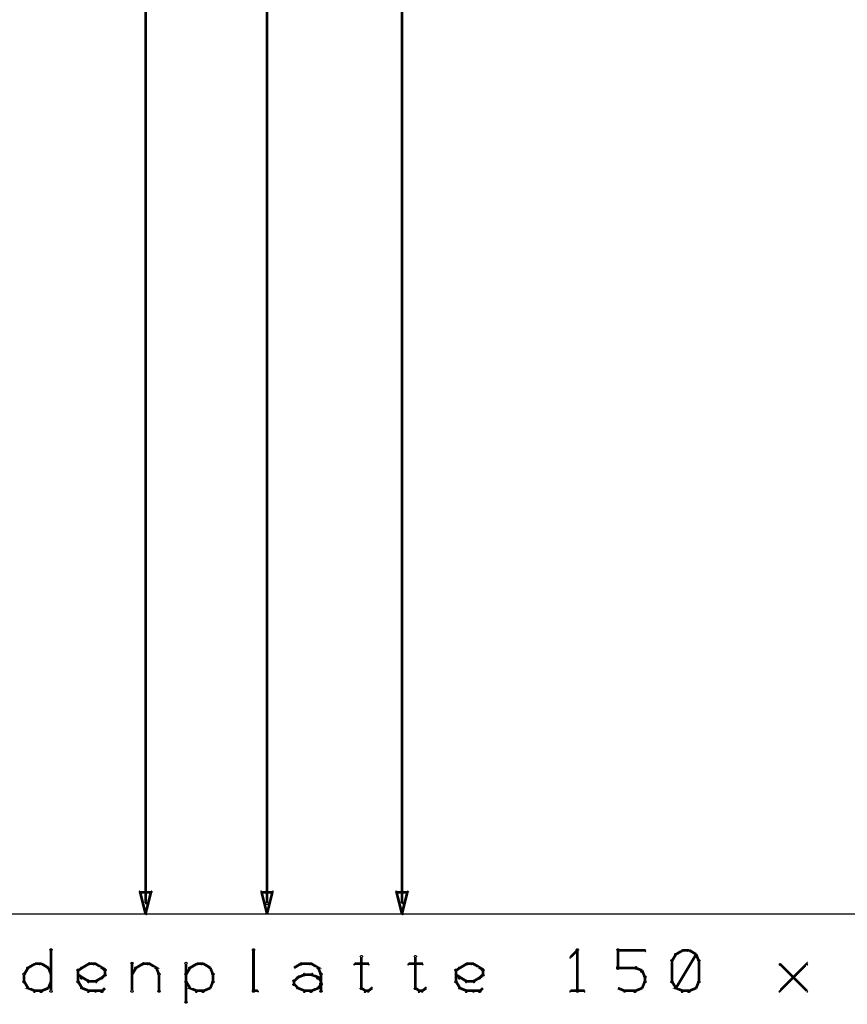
# Model space of a CAD drawing. Extents: x 98 to 599, y 121 to 517.
# Tile 17 of 77: x 289 to 350, y 160 to 233. Entities that reach past the tile are written whole.
import ezdxf

# ---------------------------------------------------------------- set-up
doc = ezdxf.new("R2010")
doc.units = 0
doc.layers.add('DIMENSIONS', color=2, linetype='CONTINUOUS')
doc.layers.add('DRAWING', color=4, linetype='CONTINUOUS')

msp = doc.modelspace()

# ---------------------------------------------------------------- linework, layer by layer
at = {"layer": 'DIMENSIONS', "color": 94}
for points in [[(317.5, 167.8, 0.1, 0.1, 1), (317.6, 167.8, 0, 0, 0), (317.5, 167.8, 0, 0, 0), (317.5, 167.8, 0.2, 0.2, 0), (317.5, 311.8, 0.2, 0.2, 0), (317.5, 311.8, 0, 0, 0), (317.5, 311.8, 0.1, 0.1, 0), (317.6, 311.8, 0.1, 0.1, 1), (317.5, 311.8, 0, 0, 0)], [(307.4, 167.8, 0.1, 0.1, 1), (307.6, 167.8, 0, 0, 0), (307.5, 167.8, 0, 0, 0), (307.5, 167.8, 0.2, 0.2, 0), (307.5, 300.1, 0.2, 0.2, 0), (307.5, 300.1, 0, 0, 0), (307.5, 300.1, 0.1, 0.1, 0), (307.6, 300.1, 0.1, 0.1, 1), (307.4, 300.1, 0, 0, 0)], [(298.5, 167.8, 0.1, 0.1, 1), (298.6, 167.8, 0, 0, 0), (298.5, 167.8, 0, 0, 0), (298.5, 167.8, 0.2, 0.2, 0), (298.5, 288.3, 0.2, 0.2, 0), (298.5, 288.3, 0, 0, 0), (298.5, 288.3, 0.1, 0.1, 0), (298.6, 288.3, 0.1, 0.1, 1), (298.5, 288.3, 0, 0, 0)], [(178, 167, 0.1, 0.1, 1), (178, 167, 0, 0, 0), (178, 167, 0, 0, 0), (178, 167, 0.1, 0.1, 0), (591, 167, 0.1, 0.1, 0), (591, 167, 0, 0, 0), (591, 167, 0.1, 0.1, 0), (591, 167, 0.1, 0.1, 1), (591, 167, 0, 0, 0)], [(202.5, 167, 0.1, 0.1, 1), (202.5, 167, 0, 0, 0), (202.5, 167, 0, 0, 0), (202.5, 167, 0.1, 0.1, 0), (568, 167, 0.1, 0.1, 0), (568, 167, 0, 0, 0), (568, 167, 0.1, 0.1, 0), (568, 167, 0.1, 0.1, 1), (568, 167, 0, 0, 0)], [(217.7, 167, 0.1, 0.1, 1), (217.7, 167, 0, 0, 0), (217.7, 167, 0, 0, 0), (217.7, 167, 0.1, 0.1, 0), (299, 167, 0.1, 0.1, 0), (299, 167, 0, 0, 0), (299, 167, 0.1, 0.1, 0), (299, 167, 0.1, 0.1, 1), (299, 167, 0, 0, 0)], [(226.5, 167, 0.1, 0.1, 1), (226.5, 167, 0, 0, 0), (226.5, 167, 0, 0, 0), (226.5, 167, 0.1, 0.1, 0), (579.5, 167, 0.1, 0.1, 0), (579.5, 167, 0, 0, 0), (579.5, 167, 0.1, 0.1, 0), (579.5, 167, 0.1, 0.1, 1), (579.5, 167, 0, 0, 0)], [(236.7, 167, 0.1, 0.1, 1), (236.7, 167, 0, 0, 0), (236.7, 167, 0, 0, 0), (236.7, 167, 0.1, 0.1, 0), (318, 167, 0.1, 0.1, 0), (318, 167, 0, 0, 0), (318, 167, 0.1, 0.1, 0), (318, 167, 0.1, 0.1, 1), (318, 167, 0, 0, 0)], [(247.5, 167, 0.1, 0.1, 1), (247.5, 167, 0, 0, 0), (247.5, 167, 0, 0, 0), (247.5, 167, 0.1, 0.1, 0), (308, 167, 0.1, 0.1, 0), (308, 167, 0, 0, 0), (308, 167, 0.1, 0.1, 0), (308, 167, 0.1, 0.1, 1), (308, 167, 0, 0, 0)]]:
    msp.add_lwpolyline(points, format="xyseb", dxfattribs=at)
for points in [[(298.5, 167, 0.1, 0.1, 1), (298.6, 167, 0, 0, 0), (298.5, 167, 0, 0, 0), (298.5, 167, 0.2, 0.2, 0), (298.1, 168.6, 0, 0, 0), (298.1, 168.6, 0.1, 0.1, 0), (298.2, 168.6, 0.1, 0.1, 1), (298.1, 168.6, 0, 0, 0), (298.1, 168.7, 0.1, 0.1, 1), (298.1, 168.6, 0, 0, 0), (298.1, 168.6, 0, 0, 0), (298.1, 168.6, 0.2, 0.2, 0), (298.9, 168.6, 0, 0, 0), (298.9, 168.6, 0.1, 0.1, 0), (298.9, 168.6, 0.1, 0.1, 1), (298.9, 168.7, 0, 0, 0), (299, 168.6, 0.1, 0.1, 1), (298.9, 168.6, 0, 0, 0), (298.9, 168.6, 0, 0, 0), (298.9, 168.6, 0.2, 0.2, 0), (298.5, 167, 0.2, 0.2, 0), (298.5, 167, 0, 0, 0), (298.5, 167, 0.1, 0.1, 0), (298.5, 167, 0.1, 0.1, 1), (298.6, 167, 0, 0, 0)], [(307.5, 167, 0.1, 0.1, 1), (307.5, 167, 0, 0, 0), (307.5, 167, 0, 0, 0), (307.5, 167, 0.2, 0.2, 0), (307.1, 168.6, 0, 0, 0), (307.1, 168.6, 0.1, 0.1, 0), (307.1, 168.6, 0.1, 0.1, 1), (307.1, 168.6, 0, 0, 0), (307.1, 168.7, 0.1, 0.1, 1), (307.1, 168.6, 0, 0, 0), (307.1, 168.6, 0, 0, 0), (307.1, 168.6, 0.2, 0.2, 0), (307.9, 168.6, 0, 0, 0), (307.9, 168.6, 0.1, 0.1, 0), (307.9, 168.6, 0.1, 0.1, 1), (307.9, 168.7, 0, 0, 0), (307.9, 168.6, 0.1, 0.1, 1), (307.9, 168.6, 0, 0, 0), (307.9, 168.6, 0, 0, 0), (307.9, 168.6, 0.2, 0.2, 0), (307.5, 167, 0.2, 0.2, 0), (307.5, 167, 0, 0, 0), (307.5, 167, 0.1, 0.1, 0), (307.5, 167, 0.1, 0.1, 1), (307.5, 167, 0, 0, 0)], [(317.5, 167, 0.1, 0.1, 1), (317.6, 167, 0, 0, 0), (317.5, 167, 0, 0, 0), (317.5, 167, 0.2, 0.2, 0), (317.1, 168.6, 0, 0, 0), (317.1, 168.6, 0.1, 0.1, 0), (317.2, 168.6, 0.1, 0.1, 1), (317.1, 168.6, 0, 0, 0), (317.1, 168.7, 0.1, 0.1, 1), (317.1, 168.6, 0, 0, 0), (317.1, 168.6, 0, 0, 0), (317.1, 168.6, 0.2, 0.2, 0), (317.9, 168.6, 0, 0, 0), (317.9, 168.6, 0.1, 0.1, 0), (317.9, 168.6, 0.1, 0.1, 1), (317.9, 168.7, 0, 0, 0), (318, 168.6, 0.1, 0.1, 1), (317.9, 168.6, 0, 0, 0), (317.9, 168.6, 0, 0, 0), (317.9, 168.6, 0.2, 0.2, 0), (317.5, 167, 0.2, 0.2, 0), (317.5, 167, 0, 0, 0), (317.5, 167, 0.1, 0.1, 0), (317.5, 167, 0.1, 0.1, 1), (317.6, 167, 0, 0, 0)]]:
    msp.add_lwpolyline(points, format="xyseb", close=True, dxfattribs=at)
at = {"layer": 'DRAWING', "color": 2}
for points in [[(291.4, 161.3, 0.1, 0.1, 1), (291.6, 161.3, 0, 0, 0), (291.5, 161.3, 0, 0, 0), (291.5, 161.3, 0.2, 0.2, 0), (291.5, 164.3, 0.2, 0.2, 0), (291.5, 164.3, 0, 0, 0), (291.5, 164.3, 0.1, 0.1, 0), (291.6, 164.3, 0.1, 0.1, 1), (291.4, 164.3, 0, 0, 0)], [(306.4, 161.3, 0.1, 0.1, 1), (306.6, 161.3, 0, 0, 0), (306.5, 161.3, 0, 0, 0), (306.5, 161.3, 0.2, 0.2, 0), (306.5, 164.3, 0.2, 0.2, 0), (306.5, 164.3, 0, 0, 0), (306.5, 164.3, 0.1, 0.1, 0), (306.6, 164.3, 0.1, 0.1, 1), (306.4, 164.3, 0, 0, 0)], [(330.5, 164.2, 0.1, 0.1, 1), (330.5, 164.3, 0, 0, 0), (330.5, 164.3, 0, 0, 0), (330.5, 164.3, 0.2, 0.2, 0), (330, 163.8, 0.2, 0.2, 0), (330, 163.8, 0, 0, 0), (330, 163.8, 0.1, 0.1, 0), (330, 163.8, 0.1, 0.1, 1), (330, 163.7, 0, 0, 0)], [(330.4, 161.3, 0.1, 0.1, 1), (330.6, 161.3, 0, 0, 0), (330.5, 161.3, 0, 0, 0), (330.5, 161.3, 0.2, 0.2, 0), (330.5, 164.3, 0.2, 0.2, 0), (330.5, 164.3, 0, 0, 0), (330.5, 164.3, 0.1, 0.1, 0), (330.6, 164.3, 0.1, 0.1, 1), (330.4, 164.3, 0, 0, 0)], [(333.4, 163, 0.1, 0.1, 1), (333.6, 163, 0, 0, 0), (333.5, 163, 0, 0, 0), (333.5, 163, 0.2, 0.2, 0), (333.5, 164.3, 0.2, 0.2, 0), (333.5, 164.3, 0, 0, 0), (333.5, 164.3, 0.1, 0.1, 0), (333.6, 164.3, 0.1, 0.1, 1), (333.4, 164.3, 0, 0, 0)], [(333.5, 164.3, 0.1, 0.1, 1), (333.5, 164.2, 0, 0, 0), (333.5, 164.3, 0, 0, 0), (333.5, 164.3, 0.2, 0.2, 0), (335.5, 164.3, 0.2, 0.2, 0), (335.5, 164.3, 0, 0, 0), (335.5, 164.3, 0.1, 0.1, 0), (335.5, 164.2, 0.1, 0.1, 1), (335.5, 164.3, 0, 0, 0)], [(337.8, 164, 0.1, 0.1, 1), (337.7, 164, 0, 0, 0), (337.8, 164, 0, 0, 0), (337.8, 164, 0.2, 0.2, 0), (337.5, 163.5, 0.2, 0.2, 0), (337.5, 163.5, 0, 0, 0), (337.5, 163.5, 0.1, 0.1, 0), (337.5, 163.5, 0.1, 0.1, 1), (337.5, 163.5, 0, 0, 0)], [(338.3, 164.2, 0.1, 0.1, 1), (338.2, 164.3, 0, 0, 0), (338.3, 164.3, 0, 0, 0), (338.3, 164.3, 0.2, 0.2, 0), (337.8, 164, 0.2, 0.2, 0), (337.8, 164, 0, 0, 0), (337.8, 164, 0.1, 0.1, 0), (337.7, 164, 0.1, 0.1, 1), (337.8, 164, 0, 0, 0)], [(337.7, 161.5, 0.1, 0.1, 1), (337.8, 161.5, 0, 0, 0), (337.8, 161.5, 0, 0, 0), (337.8, 161.5, 0.2, 0.2, 0), (339.3, 164, 0.2, 0.2, 0), (339.3, 164, 0, 0, 0), (339.3, 164, 0.1, 0.1, 0), (339.3, 164, 0.1, 0.1, 1), (339.2, 164, 0, 0, 0)], [(338.8, 164.2, 0.1, 0.1, 1), (338.8, 164.3, 0, 0, 0), (338.8, 164.3, 0, 0, 0), (338.8, 164.3, 0.2, 0.2, 0), (338.3, 164.3, 0.2, 0.2, 0), (338.3, 164.3, 0, 0, 0), (338.3, 164.3, 0.1, 0.1, 0), (338.3, 164.3, 0.1, 0.1, 1), (338.3, 164.2, 0, 0, 0)], [(339.2, 164, 0.1, 0.1, 1), (339.3, 164, 0, 0, 0), (339.3, 164, 0, 0, 0), (339.3, 164, 0.2, 0.2, 0), (338.8, 164.3, 0.2, 0.2, 0), (338.8, 164.3, 0, 0, 0), (338.8, 164.3, 0.1, 0.1, 0), (338.8, 164.3, 0.1, 0.1, 1), (338.7, 164.2, 0, 0, 0)], [(339.5, 163.5, 0.1, 0.1, 1), (339.5, 163.5, 0, 0, 0), (339.5, 163.5, 0, 0, 0), (339.5, 163.5, 0.2, 0.2, 0), (339.3, 164, 0.2, 0.2, 0), (339.3, 164, 0, 0, 0), (339.3, 164, 0.1, 0.1, 0), (339.3, 164, 0.1, 0.1, 1), (339.2, 164, 0, 0, 0)], [(290.3, 163.2, 0.1, 0.1, 1), (290.2, 163.3, 0, 0, 0), (290.3, 163.3, 0, 0, 0), (290.3, 163.3, 0.2, 0.2, 0), (289.8, 163, 0.2, 0.2, 0), (289.8, 163, 0, 0, 0), (289.8, 163, 0.1, 0.1, 0), (289.7, 163, 0.1, 0.1, 1), (289.8, 163, 0, 0, 0)], [(290.8, 163.2, 0.1, 0.1, 1), (290.8, 163.3, 0, 0, 0), (290.8, 163.3, 0, 0, 0), (290.8, 163.3, 0.2, 0.2, 0), (290.3, 163.3, 0.2, 0.2, 0), (290.3, 163.3, 0, 0, 0), (290.3, 163.3, 0.1, 0.1, 0), (290.3, 163.3, 0.1, 0.1, 1), (290.3, 163.2, 0, 0, 0)], [(291.2, 163, 0.1, 0.1, 1), (291.3, 163, 0, 0, 0), (291.3, 163, 0, 0, 0), (291.3, 163, 0.2, 0.2, 0), (290.8, 163.3, 0.2, 0.2, 0), (290.8, 163.3, 0, 0, 0), (290.8, 163.3, 0.1, 0.1, 0), (290.8, 163.3, 0.1, 0.1, 1), (290.7, 163.2, 0, 0, 0)], [(293.7, 163, 0.1, 0.1, 1), (293.8, 163, 0, 0, 0), (293.8, 163, 0, 0, 0), (293.8, 163, 0.2, 0.2, 0), (294.3, 163.3, 0.2, 0.2, 0), (294.3, 163.3, 0, 0, 0), (294.3, 163.3, 0.1, 0.1, 0), (294.3, 163.2, 0.1, 0.1, 1), (294.2, 163.3, 0, 0, 0)], [(294.3, 163.3, 0.1, 0.1, 1), (294.3, 163.2, 0, 0, 0), (294.3, 163.3, 0, 0, 0), (294.3, 163.3, 0.2, 0.2, 0), (294.8, 163.3, 0.2, 0.2, 0), (294.8, 163.3, 0, 0, 0), (294.8, 163.3, 0.1, 0.1, 0), (294.8, 163.2, 0.1, 0.1, 1), (294.8, 163.3, 0, 0, 0)], [(294.8, 163.3, 0.1, 0.1, 1), (294.7, 163.2, 0, 0, 0), (294.8, 163.3, 0, 0, 0), (294.8, 163.3, 0.2, 0.2, 0), (295.3, 163, 0.2, 0.2, 0), (295.3, 163, 0, 0, 0), (295.3, 163, 0.1, 0.1, 0), (295.2, 163, 0.1, 0.1, 1), (295.3, 163, 0, 0, 0)], [(297.4, 161.3, 0.1, 0.1, 1), (297.6, 161.3, 0, 0, 0), (297.5, 161.3, 0, 0, 0), (297.5, 161.3, 0.2, 0.2, 0), (297.5, 163.3, 0.2, 0.2, 0), (297.5, 163.3, 0, 0, 0), (297.5, 163.3, 0.1, 0.1, 0), (297.6, 163.3, 0.1, 0.1, 1), (297.4, 163.3, 0, 0, 0)], [(297.7, 163, 0.1, 0.1, 1), (297.8, 163, 0, 0, 0), (297.8, 163, 0, 0, 0), (297.8, 163, 0.2, 0.2, 0), (298.3, 163.3, 0.2, 0.2, 0), (298.3, 163.3, 0, 0, 0), (298.3, 163.3, 0.1, 0.1, 0), (298.3, 163.2, 0.1, 0.1, 1), (298.2, 163.3, 0, 0, 0)], [(298.3, 163.3, 0.1, 0.1, 1), (298.3, 163.2, 0, 0, 0), (298.3, 163.3, 0, 0, 0), (298.3, 163.3, 0.2, 0.2, 0), (298.8, 163.3, 0.2, 0.2, 0), (298.8, 163.3, 0, 0, 0), (298.8, 163.3, 0.1, 0.1, 0), (298.8, 163.2, 0.1, 0.1, 1), (298.8, 163.3, 0, 0, 0)], [(298.8, 163.3, 0.1, 0.1, 1), (298.7, 163.2, 0, 0, 0), (298.8, 163.3, 0, 0, 0), (298.8, 163.3, 0.2, 0.2, 0), (299.3, 163, 0.2, 0.2, 0), (299.3, 163, 0, 0, 0), (299.3, 163, 0.1, 0.1, 0), (299.2, 163, 0.1, 0.1, 1), (299.3, 163, 0, 0, 0)], [(301.6, 163.3, 0.1, 0.1, 1), (301.4, 163.3, 0, 0, 0), (301.5, 163.3, 0, 0, 0), (301.5, 163.3, 0.2, 0.2, 0), (301.5, 160.5, 0.2, 0.2, 0), (301.5, 160.5, 0, 0, 0), (301.5, 160.5, 0.1, 0.1, 0), (301.4, 160.5, 0.1, 0.1, 1), (301.6, 160.5, 0, 0, 0)], [(302.3, 163.2, 0.1, 0.1, 1), (302.2, 163.3, 0, 0, 0), (302.3, 163.3, 0, 0, 0), (302.3, 163.3, 0.2, 0.2, 0), (301.8, 163, 0.2, 0.2, 0), (301.8, 163, 0, 0, 0), (301.8, 163, 0.1, 0.1, 0), (301.7, 163, 0.1, 0.1, 1), (301.8, 163, 0, 0, 0)], [(302.8, 163.2, 0.1, 0.1, 1), (302.8, 163.3, 0, 0, 0), (302.8, 163.3, 0, 0, 0), (302.8, 163.3, 0.2, 0.2, 0), (302.3, 163.3, 0.2, 0.2, 0), (302.3, 163.3, 0, 0, 0), (302.3, 163.3, 0.1, 0.1, 0), (302.3, 163.3, 0.1, 0.1, 1), (302.3, 163.2, 0, 0, 0)], [(303.2, 163, 0.1, 0.1, 1), (303.3, 163, 0, 0, 0), (303.3, 163, 0, 0, 0), (303.3, 163, 0.2, 0.2, 0), (302.8, 163.3, 0.2, 0.2, 0), (302.8, 163.3, 0, 0, 0), (302.8, 163.3, 0.1, 0.1, 0), (302.8, 163.3, 0.1, 0.1, 1), (302.7, 163.2, 0, 0, 0)], [(309.5, 163, 0.1, 0.1, 1), (309.5, 163, 0, 0, 0), (309.5, 163, 0, 0, 0), (309.5, 163, 0.2, 0.2, 0), (310, 163.3, 0.2, 0.2, 0), (310, 163.3, 0, 0, 0), (310, 163.3, 0.1, 0.1, 0), (310, 163.2, 0.1, 0.1, 1), (310, 163.3, 0, 0, 0)], [(310, 163.3, 0.1, 0.1, 1), (310, 163.2, 0, 0, 0), (310, 163.3, 0, 0, 0), (310, 163.3, 0.2, 0.2, 0), (310.8, 163.3, 0.2, 0.2, 0), (310.8, 163.3, 0, 0, 0), (310.8, 163.3, 0.1, 0.1, 0), (310.8, 163.2, 0.1, 0.1, 1), (310.8, 163.3, 0, 0, 0)], [(310.8, 163.3, 0.1, 0.1, 1), (310.7, 163.2, 0, 0, 0), (310.8, 163.3, 0, 0, 0), (310.8, 163.3, 0.2, 0.2, 0), (311.3, 163, 0.2, 0.2, 0), (311.3, 163, 0, 0, 0), (311.3, 163, 0.1, 0.1, 0), (311.2, 163, 0.1, 0.1, 1), (311.3, 163, 0, 0, 0)], [(314, 163.3, 0.1, 0.1, 1), (314, 163.2, 0, 0, 0), (314, 163.3, 0, 0, 0), (314, 163.3, 0.2, 0.2, 0), (315, 163.3, 0.2, 0.2, 0), (315, 163.3, 0, 0, 0), (315, 163.3, 0.1, 0.1, 0), (315, 163.2, 0.1, 0.1, 1), (315, 163.3, 0, 0, 0)], [(314.6, 163.8, 0.1, 0.1, 1), (314.4, 163.8, 0, 0, 0), (314.5, 163.8, 0, 0, 0), (314.5, 163.8, 0.2, 0.2, 0), (314.5, 161.5, 0.2, 0.2, 0), (314.5, 161.5, 0, 0, 0), (314.5, 161.5, 0.1, 0.1, 0), (314.4, 161.5, 0.1, 0.1, 1), (314.6, 161.5, 0, 0, 0)], [(318, 163.3, 0.1, 0.1, 1), (318, 163.2, 0, 0, 0), (318, 163.3, 0, 0, 0), (318, 163.3, 0.2, 0.2, 0), (319, 163.3, 0.2, 0.2, 0), (319, 163.3, 0, 0, 0), (319, 163.3, 0.1, 0.1, 0), (319, 163.2, 0.1, 0.1, 1), (319, 163.3, 0, 0, 0)], [(318.6, 163.8, 0.1, 0.1, 1), (318.4, 163.8, 0, 0, 0), (318.5, 163.8, 0, 0, 0), (318.5, 163.8, 0.2, 0.2, 0), (318.5, 161.5, 0.2, 0.2, 0), (318.5, 161.5, 0, 0, 0), (318.5, 161.5, 0.1, 0.1, 0), (318.4, 161.5, 0.1, 0.1, 1), (318.6, 161.5, 0, 0, 0)], [(321.7, 163, 0.1, 0.1, 1), (321.8, 163, 0, 0, 0), (321.8, 163, 0, 0, 0), (321.8, 163, 0.2, 0.2, 0), (322.3, 163.3, 0.2, 0.2, 0), (322.3, 163.3, 0, 0, 0), (322.3, 163.3, 0.1, 0.1, 0), (322.3, 163.2, 0.1, 0.1, 1), (322.2, 163.3, 0, 0, 0)], [(322.3, 163.3, 0.1, 0.1, 1), (322.3, 163.2, 0, 0, 0), (322.3, 163.3, 0, 0, 0), (322.3, 163.3, 0.2, 0.2, 0), (322.8, 163.3, 0.2, 0.2, 0), (322.8, 163.3, 0, 0, 0), (322.8, 163.3, 0.1, 0.1, 0), (322.8, 163.2, 0.1, 0.1, 1), (322.8, 163.3, 0, 0, 0)], [(322.8, 163.3, 0.1, 0.1, 1), (322.7, 163.2, 0, 0, 0), (322.8, 163.3, 0, 0, 0), (322.8, 163.3, 0.2, 0.2, 0), (323.3, 163, 0.2, 0.2, 0), (323.3, 163, 0, 0, 0), (323.3, 163, 0.1, 0.1, 0), (323.2, 163, 0.1, 0.1, 1), (323.3, 163, 0, 0, 0)], [(337.6, 163.5, 0.1, 0.1, 1), (337.4, 163.5, 0, 0, 0), (337.5, 163.5, 0, 0, 0), (337.5, 163.5, 0.2, 0.2, 0), (337.5, 162, 0.2, 0.2, 0), (337.5, 162, 0, 0, 0), (337.5, 162, 0.1, 0.1, 0), (337.4, 162, 0.1, 0.1, 1), (337.6, 162, 0, 0, 0)], [(339.4, 162, 0.1, 0.1, 1), (339.6, 162, 0, 0, 0), (339.5, 162, 0, 0, 0), (339.5, 162, 0.2, 0.2, 0), (339.5, 163.5, 0.2, 0.2, 0), (339.5, 163.5, 0, 0, 0), (339.5, 163.5, 0.1, 0.1, 0), (339.6, 163.5, 0.1, 0.1, 1), (339.4, 163.5, 0, 0, 0)], [(345.5, 161.3, 0.1, 0.1, 1), (345.5, 161.2, 0, 0, 0), (345.5, 161.3, 0, 0, 0), (345.5, 161.3, 0.2, 0.2, 0), (347.5, 163.3, 0.2, 0.2, 0), (347.5, 163.3, 0, 0, 0), (347.5, 163.3, 0.1, 0.1, 0), (347.5, 163.2, 0.1, 0.1, 1), (347.5, 163.3, 0, 0, 0)], [(347.5, 161.2, 0.1, 0.1, 1), (347.5, 161.3, 0, 0, 0), (347.5, 161.3, 0, 0, 0), (347.5, 161.3, 0.2, 0.2, 0), (345.5, 163.3, 0.2, 0.2, 0), (345.5, 163.3, 0, 0, 0), (345.5, 163.3, 0.1, 0.1, 0), (345.5, 163.3, 0.1, 0.1, 1), (345.5, 163.2, 0, 0, 0)], [(289.6, 162.5, 0.1, 0.1, 1), (289.4, 162.5, 0, 0, 0), (289.5, 162.5, 0, 0, 0), (289.5, 162.5, 0.2, 0.2, 0), (289.5, 162, 0.2, 0.2, 0), (289.5, 162, 0, 0, 0), (289.5, 162, 0.1, 0.1, 0), (289.4, 162, 0.1, 0.1, 1), (289.6, 162, 0, 0, 0)], [(289.8, 163, 0.1, 0.1, 1), (289.7, 163, 0, 0, 0), (289.8, 163, 0, 0, 0), (289.8, 163, 0.2, 0.2, 0), (289.5, 162.5, 0.2, 0.2, 0), (289.5, 162.5, 0, 0, 0), (289.5, 162.5, 0.1, 0.1, 0), (289.5, 162.5, 0.1, 0.1, 1), (289.5, 162.5, 0, 0, 0)], [(291.5, 162.5, 0.1, 0.1, 1), (291.5, 162.5, 0, 0, 0), (291.5, 162.5, 0, 0, 0), (291.5, 162.5, 0.2, 0.2, 0), (291.3, 163, 0.2, 0.2, 0), (291.3, 163, 0, 0, 0), (291.3, 163, 0.1, 0.1, 0), (291.3, 163, 0.1, 0.1, 1), (291.2, 163, 0, 0, 0)], [(293.4, 162, 0.1, 0.1, 1), (293.6, 162, 0, 0, 0), (293.5, 162, 0, 0, 0), (293.5, 162, 0.2, 0.2, 0), (293.5, 162.8, 0.2, 0.2, 0), (293.5, 162.8, 0, 0, 0), (293.5, 162.8, 0.1, 0.1, 0), (293.6, 162.8, 0.1, 0.1, 1), (293.4, 162.8, 0, 0, 0)], [(293.5, 162.8, 0.1, 0.1, 1), (293.5, 162.7, 0, 0, 0), (293.5, 162.8, 0, 0, 0), (293.5, 162.8, 0.2, 0.2, 0), (293.8, 163, 0.2, 0.2, 0), (293.8, 163, 0, 0, 0), (293.8, 163, 0.1, 0.1, 0), (293.8, 163, 0.1, 0.1, 1), (293.7, 163, 0, 0, 0)], [(295.3, 163, 0.1, 0.1, 1), (295.2, 163, 0, 0, 0), (295.3, 163, 0, 0, 0), (295.3, 163, 0.2, 0.2, 0), (295.5, 162.8, 0.2, 0.2, 0), (295.5, 162.8, 0, 0, 0), (295.5, 162.8, 0.1, 0.1, 0), (295.5, 162.7, 0.1, 0.1, 1), (295.5, 162.8, 0, 0, 0)], [(295.6, 162.8, 0.1, 0.1, 1), (295.4, 162.8, 0, 0, 0), (295.5, 162.8, 0, 0, 0), (295.5, 162.8, 0.2, 0.2, 0), (295.5, 162.5, 0.2, 0.2, 0), (295.5, 162.5, 0, 0, 0), (295.5, 162.5, 0.1, 0.1, 0), (295.4, 162.5, 0.1, 0.1, 1), (295.6, 162.5, 0, 0, 0)], [(297.5, 162.5, 0.1, 0.1, 1), (297.5, 162.5, 0, 0, 0), (297.5, 162.5, 0, 0, 0), (297.5, 162.5, 0.2, 0.2, 0), (297.8, 163, 0.2, 0.2, 0), (297.8, 163, 0, 0, 0), (297.8, 163, 0.1, 0.1, 0), (297.8, 163, 0.1, 0.1, 1), (297.7, 163, 0, 0, 0)], [(299.3, 163, 0.1, 0.1, 1), (299.2, 163, 0, 0, 0), (299.3, 163, 0, 0, 0), (299.3, 163, 0.2, 0.2, 0), (299.5, 162.5, 0.2, 0.2, 0), (299.5, 162.5, 0, 0, 0), (299.5, 162.5, 0.1, 0.1, 0), (299.5, 162.5, 0.1, 0.1, 1), (299.5, 162.5, 0, 0, 0)], [(299.6, 162.5, 0.1, 0.1, 1), (299.4, 162.5, 0, 0, 0), (299.5, 162.5, 0, 0, 0), (299.5, 162.5, 0.2, 0.2, 0), (299.5, 161.3, 0.2, 0.2, 0), (299.5, 161.3, 0, 0, 0), (299.5, 161.3, 0.1, 0.1, 0), (299.4, 161.3, 0.1, 0.1, 1), (299.6, 161.3, 0, 0, 0)], [(301.6, 162.5, 0.1, 0.1, 1), (301.4, 162.5, 0, 0, 0), (301.5, 162.5, 0, 0, 0), (301.5, 162.5, 0.2, 0.2, 0), (301.5, 162, 0.2, 0.2, 0), (301.5, 162, 0, 0, 0), (301.5, 162, 0.1, 0.1, 0), (301.4, 162, 0.1, 0.1, 1), (301.6, 162, 0, 0, 0)], [(301.8, 163, 0.1, 0.1, 1), (301.7, 163, 0, 0, 0), (301.8, 163, 0, 0, 0), (301.8, 163, 0.2, 0.2, 0), (301.5, 162.5, 0.2, 0.2, 0), (301.5, 162.5, 0, 0, 0), (301.5, 162.5, 0.1, 0.1, 0), (301.5, 162.5, 0.1, 0.1, 1), (301.5, 162.5, 0, 0, 0)], [(303.5, 162.5, 0.1, 0.1, 1), (303.5, 162.5, 0, 0, 0), (303.5, 162.5, 0, 0, 0), (303.5, 162.5, 0.2, 0.2, 0), (303.3, 163, 0.2, 0.2, 0), (303.3, 163, 0, 0, 0), (303.3, 163, 0.1, 0.1, 0), (303.3, 163, 0.1, 0.1, 1), (303.2, 163, 0, 0, 0)], [(303.4, 162, 0.1, 0.1, 1), (303.6, 162, 0, 0, 0), (303.5, 162, 0, 0, 0), (303.5, 162, 0.2, 0.2, 0), (303.5, 162.5, 0.2, 0.2, 0), (303.5, 162.5, 0, 0, 0), (303.5, 162.5, 0.1, 0.1, 0), (303.6, 162.5, 0.1, 0.1, 1), (303.4, 162.5, 0, 0, 0)], [(309.7, 162.3, 0.1, 0.1, 1), (309.8, 162.2, 0, 0, 0), (309.8, 162.3, 0, 0, 0), (309.8, 162.3, 0.2, 0.2, 0), (310.3, 162.5, 0.2, 0.2, 0), (310.3, 162.5, 0, 0, 0), (310.3, 162.5, 0.1, 0.1, 0), (310.3, 162.5, 0.1, 0.1, 1), (310.2, 162.5, 0, 0, 0)], [(310.3, 162.6, 0.1, 0.1, 1), (310.3, 162.4, 0, 0, 0), (310.3, 162.5, 0, 0, 0), (310.3, 162.5, 0.2, 0.2, 0), (310.8, 162.5, 0.2, 0.2, 0), (310.8, 162.5, 0, 0, 0), (310.8, 162.5, 0.1, 0.1, 0), (310.8, 162.4, 0.1, 0.1, 1), (310.8, 162.6, 0, 0, 0)], [(310.8, 162.5, 0.1, 0.1, 1), (310.7, 162.5, 0, 0, 0), (310.8, 162.5, 0, 0, 0), (310.8, 162.5, 0.2, 0.2, 0), (311.3, 162.3, 0.2, 0.2, 0), (311.3, 162.3, 0, 0, 0), (311.3, 162.3, 0.1, 0.1, 0), (311.2, 162.2, 0.1, 0.1, 1), (311.3, 162.3, 0, 0, 0)], [(311.3, 163, 0.1, 0.1, 1), (311.2, 163, 0, 0, 0), (311.3, 163, 0, 0, 0), (311.3, 163, 0.2, 0.2, 0), (311.5, 162.5, 0.2, 0.2, 0), (311.5, 162.5, 0, 0, 0), (311.5, 162.5, 0.1, 0.1, 0), (311.5, 162.5, 0.1, 0.1, 1), (311.5, 162.5, 0, 0, 0)], [(311.6, 162.5, 0.1, 0.1, 1), (311.4, 162.5, 0, 0, 0), (311.5, 162.5, 0, 0, 0), (311.5, 162.5, 0.2, 0.2, 0), (311.5, 161.8, 0.2, 0.2, 0), (311.5, 161.8, 0, 0, 0), (311.5, 161.8, 0.1, 0.1, 0), (311.4, 161.8, 0.1, 0.1, 1), (311.6, 161.8, 0, 0, 0)], [(321.4, 162, 0.1, 0.1, 1), (321.6, 162, 0, 0, 0), (321.5, 162, 0, 0, 0), (321.5, 162, 0.2, 0.2, 0), (321.5, 162.8, 0.2, 0.2, 0), (321.5, 162.8, 0, 0, 0), (321.5, 162.8, 0.1, 0.1, 0), (321.6, 162.8, 0.1, 0.1, 1), (321.4, 162.8, 0, 0, 0)], [(321.5, 162.8, 0.1, 0.1, 1), (321.5, 162.7, 0, 0, 0), (321.5, 162.8, 0, 0, 0), (321.5, 162.8, 0.2, 0.2, 0), (321.8, 163, 0.2, 0.2, 0), (321.8, 163, 0, 0, 0), (321.8, 163, 0.1, 0.1, 0), (321.8, 163, 0.1, 0.1, 1), (321.7, 163, 0, 0, 0)], [(323.3, 163, 0.1, 0.1, 1), (323.2, 163, 0, 0, 0), (323.3, 163, 0, 0, 0), (323.3, 163, 0.2, 0.2, 0), (323.5, 162.8, 0.2, 0.2, 0), (323.5, 162.8, 0, 0, 0), (323.5, 162.8, 0.1, 0.1, 0), (323.5, 162.7, 0.1, 0.1, 1), (323.5, 162.8, 0, 0, 0)], [(323.6, 162.8, 0.1, 0.1, 1), (323.4, 162.8, 0, 0, 0), (323.5, 162.8, 0, 0, 0), (323.5, 162.8, 0.2, 0.2, 0), (323.5, 162.5, 0.2, 0.2, 0), (323.5, 162.5, 0, 0, 0), (323.5, 162.5, 0.1, 0.1, 0), (323.4, 162.5, 0.1, 0.1, 1), (323.6, 162.5, 0, 0, 0)], [(334.8, 162.9, 0.1, 0.1, 1), (334.8, 163.1, 0, 0, 0), (334.8, 163, 0, 0, 0), (334.8, 163, 0.2, 0.2, 0), (333.5, 163, 0.2, 0.2, 0), (333.5, 163, 0, 0, 0), (333.5, 163, 0.1, 0.1, 0), (333.5, 163.1, 0.1, 0.1, 1), (333.5, 162.9, 0, 0, 0)], [(335.2, 162.7, 0.1, 0.1, 1), (335.3, 162.8, 0, 0, 0), (335.3, 162.8, 0, 0, 0), (335.3, 162.8, 0.2, 0.2, 0), (334.8, 163, 0.2, 0.2, 0), (334.8, 163, 0, 0, 0), (334.8, 163, 0.1, 0.1, 0), (334.8, 163, 0.1, 0.1, 1), (334.7, 163, 0, 0, 0)], [(335.5, 162.2, 0.1, 0.1, 1), (335.5, 162.3, 0, 0, 0), (335.5, 162.3, 0, 0, 0), (335.5, 162.3, 0.2, 0.2, 0), (335.3, 162.8, 0.2, 0.2, 0), (335.3, 162.8, 0, 0, 0), (335.3, 162.8, 0.1, 0.1, 0), (335.3, 162.8, 0.1, 0.1, 1), (335.2, 162.7, 0, 0, 0)], [(289.5, 162, 0.1, 0.1, 1), (289.5, 162, 0, 0, 0), (289.5, 162, 0, 0, 0), (289.5, 162, 0.2, 0.2, 0), (289.8, 161.5, 0.2, 0.2, 0), (289.8, 161.5, 0, 0, 0), (289.8, 161.5, 0.1, 0.1, 0), (289.7, 161.5, 0.1, 0.1, 1), (289.8, 161.5, 0, 0, 0)], [(291.2, 161.5, 0.1, 0.1, 1), (291.3, 161.5, 0, 0, 0), (291.3, 161.5, 0, 0, 0), (291.3, 161.5, 0.2, 0.2, 0), (291.5, 162, 0.2, 0.2, 0), (291.5, 162, 0, 0, 0), (291.5, 162, 0.1, 0.1, 0), (291.5, 162, 0.1, 0.1, 1), (291.5, 162, 0, 0, 0)], [(293.7, 162.2, 0.1, 0.1, 1), (293.8, 162.3, 0, 0, 0), (293.8, 162.3, 0, 0, 0), (293.8, 162.3, 0.2, 0.2, 0), (293.5, 162.5, 0.2, 0.2, 0), (293.5, 162.5, 0, 0, 0), (293.5, 162.5, 0.1, 0.1, 0), (293.5, 162.5, 0.1, 0.1, 1), (293.5, 162.5, 0, 0, 0)], [(293.7, 161.5, 0.1, 0.1, 1), (293.8, 161.5, 0, 0, 0), (293.8, 161.5, 0, 0, 0), (293.8, 161.5, 0.2, 0.2, 0), (293.5, 162, 0.2, 0.2, 0), (293.5, 162, 0, 0, 0), (293.5, 162, 0.1, 0.1, 0), (293.5, 162, 0.1, 0.1, 1), (293.5, 162, 0, 0, 0)], [(294.2, 162, 0.1, 0.1, 1), (294.3, 162, 0, 0, 0), (294.3, 162, 0, 0, 0), (294.3, 162, 0.2, 0.2, 0), (293.8, 162.3, 0.2, 0.2, 0), (293.8, 162.3, 0, 0, 0), (293.8, 162.3, 0.1, 0.1, 0), (293.8, 162.3, 0.1, 0.1, 1), (293.7, 162.2, 0, 0, 0)], [(294.8, 161.9, 0.1, 0.1, 1), (294.8, 162.1, 0, 0, 0), (294.8, 162, 0, 0, 0), (294.8, 162, 0.2, 0.2, 0), (294.3, 162, 0.2, 0.2, 0), (294.3, 162, 0, 0, 0), (294.3, 162, 0.1, 0.1, 0), (294.3, 162.1, 0.1, 0.1, 1), (294.3, 161.9, 0, 0, 0)], [(295.3, 162.2, 0.1, 0.1, 1), (295.2, 162.3, 0, 0, 0), (295.3, 162.3, 0, 0, 0), (295.3, 162.3, 0.2, 0.2, 0), (294.8, 162, 0.2, 0.2, 0), (294.8, 162, 0, 0, 0), (294.8, 162, 0.1, 0.1, 0), (294.7, 162, 0.1, 0.1, 1), (294.8, 162, 0, 0, 0)], [(295.5, 162.5, 0.1, 0.1, 1), (295.5, 162.5, 0, 0, 0), (295.5, 162.5, 0, 0, 0), (295.5, 162.5, 0.2, 0.2, 0), (295.3, 162.3, 0.2, 0.2, 0), (295.3, 162.3, 0, 0, 0), (295.3, 162.3, 0.1, 0.1, 0), (295.2, 162.3, 0.1, 0.1, 1), (295.3, 162.2, 0, 0, 0)], [(301.5, 162, 0.1, 0.1, 1), (301.5, 162, 0, 0, 0), (301.5, 162, 0, 0, 0), (301.5, 162, 0.2, 0.2, 0), (301.8, 161.5, 0.2, 0.2, 0), (301.8, 161.5, 0, 0, 0), (301.8, 161.5, 0.1, 0.1, 0), (301.7, 161.5, 0.1, 0.1, 1), (301.8, 161.5, 0, 0, 0)], [(303.2, 161.5, 0.1, 0.1, 1), (303.3, 161.5, 0, 0, 0), (303.3, 161.5, 0, 0, 0), (303.3, 161.5, 0.2, 0.2, 0), (303.5, 162, 0.2, 0.2, 0), (303.5, 162, 0, 0, 0), (303.5, 162, 0.1, 0.1, 0), (303.5, 162, 0.1, 0.1, 1), (303.5, 162, 0, 0, 0)], [(309.4, 161.8, 0.1, 0.1, 1), (309.6, 161.8, 0, 0, 0), (309.5, 161.8, 0, 0, 0), (309.5, 161.8, 0.2, 0.2, 0), (309.5, 162, 0.2, 0.2, 0), (309.5, 162, 0, 0, 0), (309.5, 162, 0.1, 0.1, 0), (309.6, 162, 0.1, 0.1, 1), (309.4, 162, 0, 0, 0)], [(309.5, 162, 0.1, 0.1, 1), (309.5, 162, 0, 0, 0), (309.5, 162, 0, 0, 0), (309.5, 162, 0.2, 0.2, 0), (309.8, 162.3, 0.2, 0.2, 0), (309.8, 162.3, 0, 0, 0), (309.8, 162.3, 0.1, 0.1, 0), (309.8, 162.2, 0.1, 0.1, 1), (309.7, 162.3, 0, 0, 0)], [(311.3, 162.3, 0.1, 0.1, 1), (311.2, 162.2, 0, 0, 0), (311.3, 162.3, 0, 0, 0), (311.3, 162.3, 0.2, 0.2, 0), (311.5, 162, 0.2, 0.2, 0), (311.5, 162, 0, 0, 0), (311.5, 162, 0.1, 0.1, 0), (311.5, 162, 0.1, 0.1, 1), (311.5, 162, 0, 0, 0)], [(311.6, 161.8, 0.1, 0.1, 1), (311.4, 161.8, 0, 0, 0), (311.5, 161.8, 0, 0, 0), (311.5, 161.8, 0.2, 0.2, 0), (311.5, 161.3, 0.2, 0.2, 0), (311.5, 161.3, 0, 0, 0), (311.5, 161.3, 0.1, 0.1, 0), (311.4, 161.3, 0.1, 0.1, 1), (311.6, 161.3, 0, 0, 0)], [(321.7, 162.2, 0.1, 0.1, 1), (321.8, 162.3, 0, 0, 0), (321.8, 162.3, 0, 0, 0), (321.8, 162.3, 0.2, 0.2, 0), (321.5, 162.5, 0.2, 0.2, 0), (321.5, 162.5, 0, 0, 0), (321.5, 162.5, 0.1, 0.1, 0), (321.5, 162.5, 0.1, 0.1, 1), (321.5, 162.5, 0, 0, 0)], [(321.7, 161.5, 0.1, 0.1, 1), (321.8, 161.5, 0, 0, 0), (321.8, 161.5, 0, 0, 0), (321.8, 161.5, 0.2, 0.2, 0), (321.5, 162, 0.2, 0.2, 0), (321.5, 162, 0, 0, 0), (321.5, 162, 0.1, 0.1, 0), (321.5, 162, 0.1, 0.1, 1), (321.5, 162, 0, 0, 0)], [(322.2, 162, 0.1, 0.1, 1), (322.3, 162, 0, 0, 0), (322.3, 162, 0, 0, 0), (322.3, 162, 0.2, 0.2, 0), (321.8, 162.3, 0.2, 0.2, 0), (321.8, 162.3, 0, 0, 0), (321.8, 162.3, 0.1, 0.1, 0), (321.8, 162.3, 0.1, 0.1, 1), (321.7, 162.2, 0, 0, 0)], [(322.8, 161.9, 0.1, 0.1, 1), (322.8, 162.1, 0, 0, 0), (322.8, 162, 0, 0, 0), (322.8, 162, 0.2, 0.2, 0), (322.3, 162, 0.2, 0.2, 0), (322.3, 162, 0, 0, 0), (322.3, 162, 0.1, 0.1, 0), (322.3, 162.1, 0.1, 0.1, 1), (322.3, 161.9, 0, 0, 0)], [(323.3, 162.2, 0.1, 0.1, 1), (323.2, 162.3, 0, 0, 0), (323.3, 162.3, 0, 0, 0), (323.3, 162.3, 0.2, 0.2, 0), (322.8, 162, 0.2, 0.2, 0), (322.8, 162, 0, 0, 0), (322.8, 162, 0.1, 0.1, 0), (322.7, 162, 0.1, 0.1, 1), (322.8, 162, 0, 0, 0)], [(323.5, 162.5, 0.1, 0.1, 1), (323.5, 162.5, 0, 0, 0), (323.5, 162.5, 0, 0, 0), (323.5, 162.5, 0.2, 0.2, 0), (323.3, 162.3, 0.2, 0.2, 0), (323.3, 162.3, 0, 0, 0), (323.3, 162.3, 0.1, 0.1, 0), (323.2, 162.3, 0.1, 0.1, 1), (323.3, 162.2, 0, 0, 0)], [(335.2, 161.5, 0.1, 0.1, 1), (335.3, 161.5, 0, 0, 0), (335.3, 161.5, 0, 0, 0), (335.3, 161.5, 0.2, 0.2, 0), (335.5, 162, 0.2, 0.2, 0), (335.5, 162, 0, 0, 0), (335.5, 162, 0.1, 0.1, 0), (335.5, 162, 0.1, 0.1, 1), (335.5, 162, 0, 0, 0)], [(335.4, 162, 0.1, 0.1, 1), (335.6, 162, 0, 0, 0), (335.5, 162, 0, 0, 0), (335.5, 162, 0.2, 0.2, 0), (335.5, 162.3, 0.2, 0.2, 0), (335.5, 162.3, 0, 0, 0), (335.5, 162.3, 0.1, 0.1, 0), (335.6, 162.3, 0.1, 0.1, 1), (335.4, 162.3, 0, 0, 0)], [(337.5, 162, 0.1, 0.1, 1), (337.5, 162, 0, 0, 0), (337.5, 162, 0, 0, 0), (337.5, 162, 0.2, 0.2, 0), (337.8, 161.5, 0.2, 0.2, 0), (337.8, 161.5, 0, 0, 0), (337.8, 161.5, 0.1, 0.1, 0), (337.7, 161.5, 0.1, 0.1, 1), (337.8, 161.5, 0, 0, 0)], [(339.2, 161.5, 0.1, 0.1, 1), (339.3, 161.5, 0, 0, 0), (339.3, 161.5, 0, 0, 0), (339.3, 161.5, 0.2, 0.2, 0), (339.5, 162, 0.2, 0.2, 0), (339.5, 162, 0, 0, 0), (339.5, 162, 0.1, 0.1, 0), (339.5, 162, 0.1, 0.1, 1), (339.5, 162, 0, 0, 0)], [(289.8, 161.5, 0.1, 0.1, 1), (289.7, 161.5, 0, 0, 0), (289.8, 161.5, 0, 0, 0), (289.8, 161.5, 0.2, 0.2, 0), (290.3, 161.3, 0.2, 0.2, 0), (290.3, 161.3, 0, 0, 0), (290.3, 161.3, 0.1, 0.1, 0), (290.2, 161.2, 0.1, 0.1, 1), (290.3, 161.3, 0, 0, 0)], [(290.3, 161.3, 0.1, 0.1, 1), (290.3, 161.2, 0, 0, 0), (290.3, 161.3, 0, 0, 0), (290.3, 161.3, 0.2, 0.2, 0), (290.8, 161.3, 0.2, 0.2, 0), (290.8, 161.3, 0, 0, 0), (290.8, 161.3, 0.1, 0.1, 0), (290.8, 161.2, 0.1, 0.1, 1), (290.8, 161.3, 0, 0, 0)], [(290.7, 161.3, 0.1, 0.1, 1), (290.8, 161.2, 0, 0, 0), (290.8, 161.3, 0, 0, 0), (290.8, 161.3, 0.2, 0.2, 0), (291.3, 161.5, 0.2, 0.2, 0), (291.3, 161.5, 0, 0, 0), (291.3, 161.5, 0.1, 0.1, 0), (291.3, 161.5, 0.1, 0.1, 1), (291.2, 161.5, 0, 0, 0)], [(294.2, 161.2, 0.1, 0.1, 1), (294.3, 161.3, 0, 0, 0), (294.3, 161.3, 0, 0, 0), (294.3, 161.3, 0.2, 0.2, 0), (293.8, 161.5, 0.2, 0.2, 0), (293.8, 161.5, 0, 0, 0), (293.8, 161.5, 0.1, 0.1, 0), (293.8, 161.5, 0.1, 0.1, 1), (293.7, 161.5, 0, 0, 0)], [(294.8, 161.2, 0.1, 0.1, 1), (294.8, 161.3, 0, 0, 0), (294.8, 161.3, 0, 0, 0), (294.8, 161.3, 0.2, 0.2, 0), (294.3, 161.3, 0.2, 0.2, 0), (294.3, 161.3, 0, 0, 0), (294.3, 161.3, 0.1, 0.1, 0), (294.3, 161.3, 0.1, 0.1, 1), (294.3, 161.2, 0, 0, 0)], [(295.3, 161.2, 0.1, 0.1, 1), (295.3, 161.3, 0, 0, 0), (295.3, 161.3, 0, 0, 0), (295.3, 161.3, 0.2, 0.2, 0), (294.8, 161.3, 0.2, 0.2, 0), (294.8, 161.3, 0, 0, 0), (294.8, 161.3, 0.1, 0.1, 0), (294.8, 161.3, 0.1, 0.1, 1), (294.8, 161.2, 0, 0, 0)], [(295.5, 161.5, 0.1, 0.1, 1), (295.5, 161.5, 0, 0, 0), (295.5, 161.5, 0, 0, 0), (295.5, 161.5, 0.2, 0.2, 0), (295.3, 161.3, 0.2, 0.2, 0), (295.3, 161.3, 0, 0, 0), (295.3, 161.3, 0.1, 0.1, 0), (295.2, 161.3, 0.1, 0.1, 1), (295.3, 161.2, 0, 0, 0)], [(301.8, 161.5, 0.1, 0.1, 1), (301.7, 161.5, 0, 0, 0), (301.8, 161.5, 0, 0, 0), (301.8, 161.5, 0.2, 0.2, 0), (302.3, 161.3, 0.2, 0.2, 0), (302.3, 161.3, 0, 0, 0), (302.3, 161.3, 0.1, 0.1, 0), (302.2, 161.2, 0.1, 0.1, 1), (302.3, 161.3, 0, 0, 0)], [(302.3, 161.3, 0.1, 0.1, 1), (302.3, 161.2, 0, 0, 0), (302.3, 161.3, 0, 0, 0), (302.3, 161.3, 0.2, 0.2, 0), (302.8, 161.3, 0.2, 0.2, 0), (302.8, 161.3, 0, 0, 0), (302.8, 161.3, 0.1, 0.1, 0), (302.8, 161.2, 0.1, 0.1, 1), (302.8, 161.3, 0, 0, 0)], [(302.7, 161.3, 0.1, 0.1, 1), (302.8, 161.2, 0, 0, 0), (302.8, 161.3, 0, 0, 0), (302.8, 161.3, 0.2, 0.2, 0), (303.3, 161.5, 0.2, 0.2, 0), (303.3, 161.5, 0, 0, 0), (303.3, 161.5, 0.1, 0.1, 0), (303.3, 161.5, 0.1, 0.1, 1), (303.2, 161.5, 0, 0, 0)], [(306.8, 161.2, 0.1, 0.1, 1), (306.8, 161.3, 0, 0, 0), (306.8, 161.3, 0, 0, 0), (306.8, 161.3, 0.2, 0.2, 0), (306.5, 161.3, 0.2, 0.2, 0), (306.5, 161.3, 0, 0, 0), (306.5, 161.3, 0.1, 0.1, 0), (306.5, 161.3, 0.1, 0.1, 1), (306.5, 161.2, 0, 0, 0)], [(309.7, 161.5, 0.1, 0.1, 1), (309.8, 161.5, 0, 0, 0), (309.8, 161.5, 0, 0, 0), (309.8, 161.5, 0.2, 0.2, 0), (309.5, 161.8, 0.2, 0.2, 0), (309.5, 161.8, 0, 0, 0), (309.5, 161.8, 0.1, 0.1, 0), (309.5, 161.8, 0.1, 0.1, 1), (309.5, 161.7, 0, 0, 0)], [(310.2, 161.2, 0.1, 0.1, 1), (310.3, 161.3, 0, 0, 0), (310.3, 161.3, 0, 0, 0), (310.3, 161.3, 0.2, 0.2, 0), (309.8, 161.5, 0.2, 0.2, 0), (309.8, 161.5, 0, 0, 0), (309.8, 161.5, 0.1, 0.1, 0), (309.8, 161.5, 0.1, 0.1, 1), (309.7, 161.5, 0, 0, 0)], [(310.8, 161.2, 0.1, 0.1, 1), (310.8, 161.3, 0, 0, 0), (310.8, 161.3, 0, 0, 0), (310.8, 161.3, 0.2, 0.2, 0), (310.3, 161.3, 0.2, 0.2, 0), (310.3, 161.3, 0, 0, 0), (310.3, 161.3, 0.1, 0.1, 0), (310.3, 161.3, 0.1, 0.1, 1), (310.3, 161.2, 0, 0, 0)], [(311.3, 161.5, 0.1, 0.1, 1), (311.2, 161.5, 0, 0, 0), (311.3, 161.5, 0, 0, 0), (311.3, 161.5, 0.2, 0.2, 0), (310.8, 161.3, 0.2, 0.2, 0), (310.8, 161.3, 0, 0, 0), (310.8, 161.3, 0.1, 0.1, 0), (310.7, 161.3, 0.1, 0.1, 1), (310.8, 161.2, 0, 0, 0)], [(311.5, 161.7, 0.1, 0.1, 1), (311.5, 161.8, 0, 0, 0), (311.5, 161.8, 0, 0, 0), (311.5, 161.8, 0.2, 0.2, 0), (311.3, 161.5, 0.2, 0.2, 0), (311.3, 161.5, 0, 0, 0), (311.3, 161.5, 0.1, 0.1, 0), (311.2, 161.5, 0.1, 0.1, 1), (311.3, 161.5, 0, 0, 0)], [(314.5, 161.5, 0.1, 0.1, 1), (314.5, 161.5, 0, 0, 0), (314.5, 161.5, 0, 0, 0), (314.5, 161.5, 0.2, 0.2, 0), (314.8, 161.3, 0.2, 0.2, 0), (314.8, 161.3, 0, 0, 0), (314.8, 161.3, 0.1, 0.1, 0), (314.7, 161.2, 0.1, 0.1, 1), (314.8, 161.3, 0, 0, 0)], [(314.8, 161.3, 0.1, 0.1, 1), (314.8, 161.2, 0, 0, 0), (314.8, 161.3, 0, 0, 0), (314.8, 161.3, 0.2, 0.2, 0), (315, 161.3, 0.2, 0.2, 0), (315, 161.3, 0, 0, 0), (315, 161.3, 0.1, 0.1, 0), (315, 161.2, 0.1, 0.1, 1), (315, 161.3, 0, 0, 0)], [(315, 161.3, 0.1, 0.1, 1), (315, 161.2, 0, 0, 0), (315, 161.3, 0, 0, 0), (315, 161.3, 0.2, 0.2, 0), (315.3, 161.5, 0.2, 0.2, 0), (315.3, 161.5, 0, 0, 0), (315.3, 161.5, 0.1, 0.1, 0), (315.3, 161.5, 0.1, 0.1, 1), (315.2, 161.5, 0, 0, 0)], [(318.5, 161.5, 0.1, 0.1, 1), (318.5, 161.5, 0, 0, 0), (318.5, 161.5, 0, 0, 0), (318.5, 161.5, 0.2, 0.2, 0), (318.8, 161.3, 0.2, 0.2, 0), (318.8, 161.3, 0, 0, 0), (318.8, 161.3, 0.1, 0.1, 0), (318.7, 161.2, 0.1, 0.1, 1), (318.8, 161.3, 0, 0, 0)], [(318.8, 161.3, 0.1, 0.1, 1), (318.8, 161.2, 0, 0, 0), (318.8, 161.3, 0, 0, 0), (318.8, 161.3, 0.2, 0.2, 0), (319, 161.3, 0.2, 0.2, 0), (319, 161.3, 0, 0, 0), (319, 161.3, 0.1, 0.1, 0), (319, 161.2, 0.1, 0.1, 1), (319, 161.3, 0, 0, 0)], [(319, 161.3, 0.1, 0.1, 1), (319, 161.2, 0, 0, 0), (319, 161.3, 0, 0, 0), (319, 161.3, 0.2, 0.2, 0), (319.3, 161.5, 0.2, 0.2, 0), (319.3, 161.5, 0, 0, 0), (319.3, 161.5, 0.1, 0.1, 0), (319.3, 161.5, 0.1, 0.1, 1), (319.2, 161.5, 0, 0, 0)], [(322.2, 161.2, 0.1, 0.1, 1), (322.3, 161.3, 0, 0, 0), (322.3, 161.3, 0, 0, 0), (322.3, 161.3, 0.2, 0.2, 0), (321.8, 161.5, 0.2, 0.2, 0), (321.8, 161.5, 0, 0, 0), (321.8, 161.5, 0.1, 0.1, 0), (321.8, 161.5, 0.1, 0.1, 1), (321.7, 161.5, 0, 0, 0)], [(322.8, 161.2, 0.1, 0.1, 1), (322.8, 161.3, 0, 0, 0), (322.8, 161.3, 0, 0, 0), (322.8, 161.3, 0.2, 0.2, 0), (322.3, 161.3, 0.2, 0.2, 0), (322.3, 161.3, 0, 0, 0), (322.3, 161.3, 0.1, 0.1, 0), (322.3, 161.3, 0.1, 0.1, 1), (322.3, 161.2, 0, 0, 0)], [(323.3, 161.2, 0.1, 0.1, 1), (323.3, 161.3, 0, 0, 0), (323.3, 161.3, 0, 0, 0), (323.3, 161.3, 0.2, 0.2, 0), (322.8, 161.3, 0.2, 0.2, 0), (322.8, 161.3, 0, 0, 0), (322.8, 161.3, 0.1, 0.1, 0), (322.8, 161.3, 0.1, 0.1, 1), (322.8, 161.2, 0, 0, 0)], [(323.5, 161.5, 0.1, 0.1, 1), (323.5, 161.5, 0, 0, 0), (323.5, 161.5, 0, 0, 0), (323.5, 161.5, 0.2, 0.2, 0), (323.3, 161.3, 0.2, 0.2, 0), (323.3, 161.3, 0, 0, 0), (323.3, 161.3, 0.1, 0.1, 0), (323.2, 161.3, 0.1, 0.1, 1), (323.3, 161.2, 0, 0, 0)], [(330, 161.3, 0.1, 0.1, 1), (330, 161.2, 0, 0, 0), (330, 161.3, 0, 0, 0), (330, 161.3, 0.2, 0.2, 0), (331, 161.3, 0.2, 0.2, 0), (331, 161.3, 0, 0, 0), (331, 161.3, 0.1, 0.1, 0), (331, 161.2, 0.1, 0.1, 1), (331, 161.3, 0, 0, 0)], [(333.5, 161.5, 0.1, 0.1, 1), (333.5, 161.5, 0, 0, 0), (333.5, 161.5, 0, 0, 0), (333.5, 161.5, 0.2, 0.2, 0), (334, 161.3, 0.2, 0.2, 0), (334, 161.3, 0, 0, 0), (334, 161.3, 0.1, 0.1, 0), (334, 161.2, 0.1, 0.1, 1), (334, 161.3, 0, 0, 0)], [(334, 161.3, 0.1, 0.1, 1), (334, 161.2, 0, 0, 0), (334, 161.3, 0, 0, 0), (334, 161.3, 0.2, 0.2, 0), (334.8, 161.3, 0.2, 0.2, 0), (334.8, 161.3, 0, 0, 0), (334.8, 161.3, 0.1, 0.1, 0), (334.8, 161.2, 0.1, 0.1, 1), (334.8, 161.3, 0, 0, 0)], [(334.7, 161.3, 0.1, 0.1, 1), (334.8, 161.2, 0, 0, 0), (334.8, 161.3, 0, 0, 0), (334.8, 161.3, 0.2, 0.2, 0), (335.3, 161.5, 0.2, 0.2, 0), (335.3, 161.5, 0, 0, 0), (335.3, 161.5, 0.1, 0.1, 0), (335.3, 161.5, 0.1, 0.1, 1), (335.2, 161.5, 0, 0, 0)], [(337.8, 161.5, 0.1, 0.1, 1), (337.7, 161.5, 0, 0, 0), (337.8, 161.5, 0, 0, 0), (337.8, 161.5, 0.2, 0.2, 0), (338.3, 161.3, 0.2, 0.2, 0), (338.3, 161.3, 0, 0, 0), (338.3, 161.3, 0.1, 0.1, 0), (338.2, 161.2, 0.1, 0.1, 1), (338.3, 161.3, 0, 0, 0)], [(338.3, 161.3, 0.1, 0.1, 1), (338.3, 161.2, 0, 0, 0), (338.3, 161.3, 0, 0, 0), (338.3, 161.3, 0.2, 0.2, 0), (338.8, 161.3, 0.2, 0.2, 0), (338.8, 161.3, 0, 0, 0), (338.8, 161.3, 0.1, 0.1, 0), (338.8, 161.2, 0.1, 0.1, 1), (338.8, 161.3, 0, 0, 0)], [(338.7, 161.3, 0.1, 0.1, 1), (338.8, 161.2, 0, 0, 0), (338.8, 161.3, 0, 0, 0), (338.8, 161.3, 0.2, 0.2, 0), (339.3, 161.5, 0.2, 0.2, 0), (339.3, 161.5, 0, 0, 0), (339.3, 161.5, 0.1, 0.1, 0), (339.3, 161.5, 0.1, 0.1, 1), (339.2, 161.5, 0, 0, 0)]]:
    msp.add_lwpolyline(points, format="xyseb", dxfattribs=at)

doc.saveas('drawing.dxf')
